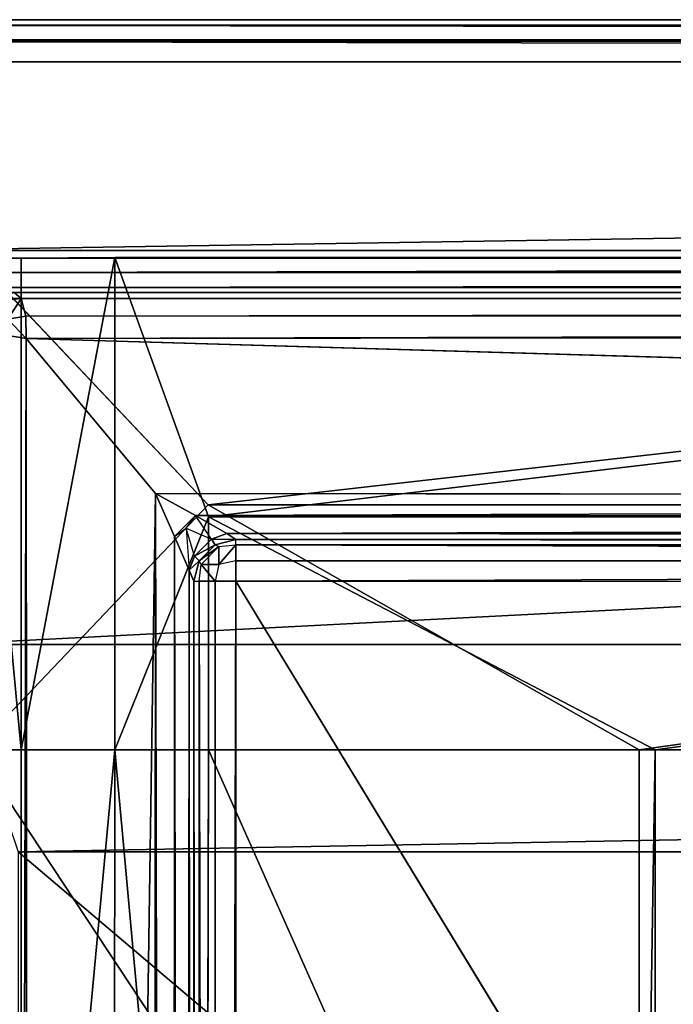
# Model space of a CAD drawing. Extents: x 0 to 22.9, y 0 to 20.5.
# Tile 105 of 233: x 0.7 to 1.9, y 18.6 to 20.5. Entities that reach past the tile are written whole.
import ezdxf

# ---------------------------------------------------------------- set-up
doc = ezdxf.new("R2010")
doc.units = 0
doc.header["$MEASUREMENT"] = 0
doc.layers.get('0').update_dxf_attribs({"color": 13, "linetype": 'CONTINUOUS'})
for name, color, linetype in [('CAST_IRON_-_PLATES_4', 27, 'CONTINUOUS'), ('GALVANIZED_METAL', 252, 'CONTINUOUS'), ('STAINLESS_STEEL', 251, 'CONTINUOUS')]:
    doc.layers.add(name, color=color, linetype=linetype)

# ---------------------------------------------------------------- blocks, each defined once
blk = doc.blocks.new('NGM5458UC_TRADECAD_DXF')
at = {"layer": 'CAST_IRON_-_PLATES_4', "color": 0}
for p, q in [((0.8515, 20.0186, 2.487), (0.6728, 20.0173, 2.4395)), ((0.8515, 20.0186, 2.487), (0.6728, 20.0173, 2.4395)), ((0.8515, 19.0788, 2.4872), (0.8515, 20.0186, 2.487)), ((0.8515, 20.0186, 2.487), (1.0302, 19.5237, 2.5024)), ((5.1874, 20.0186, 2.487), (0.8515, 20.0186, 2.487)), ((0.8515, 20.0186, 2.487), (1.0302, 19.5237, 2.5024)), ((5.1874, 20.0186, 2.487), (0.8515, 20.0186, 2.487)), ((0.8515, 19.0788, 2.4872), (0.8515, 20.0186, 2.487)), ((1.0301, 19.5464, 2.2819), (0.5841, 20.0173, 2.2817)), ((0.5841, 20.0173, 2.2817), (0.6728, 20.0173, 2.4395)), ((0.5841, 20.0173, 2.2817), (0.6728, 20.0173, 2.4395)), ((0.5841, 20.0173, 2.2817), (5.1874, 20.0173, 2.2817)), ((0.5841, 20.0173, 2.2817), (5.1874, 20.0173, 2.2817)), ((1.0301, 19.5464, 2.2819), (0.5841, 20.0173, 2.2817)), ((0.6728, 20.0173, 2.4395), (0.6728, 19.0788, 2.4396)), ((0.6728, 20.0173, 2.4395), (5.1874, 20.0173, 2.4395)), ((0.6728, 20.0173, 2.4395), (0.6728, 19.0788, 2.4396)), ((0.6728, 20.0173, 2.4395), (5.1874, 20.0173, 2.4395)), ((1.853, 19.0787, 2.282), (1.0301, 19.5464, 2.2819)), ((5.1874, 19.5464, 2.2819), (1.0301, 19.5464, 2.2819)), ((1.853, 19.0787, 2.282), (1.0301, 19.5464, 2.2819)), ((5.1874, 19.5464, 2.2819), (1.0301, 19.5464, 2.2819)), ((1.8832, 19.0788, 2.5025), (1.0302, 19.5237, 2.5024)), ((1.0302, 19.5237, 2.5024), (5.1874, 19.5237, 2.5024)), ((1.0302, 19.5237, 2.5024), (1.0302, 19.0788, 2.5025)), ((1.0302, 19.5237, 2.5024), (5.1874, 19.5237, 2.5024)), ((1.0302, 19.5237, 2.5024), (1.0302, 19.0788, 2.5025)), ((1.8832, 19.0788, 2.5025), (1.0302, 19.5237, 2.5024)), ((0.6728, 19.0788, 2.4396), (0.5841, 19.0787, 2.282)), ((0.6728, 19.0788, 2.4396), (0.5841, 19.0787, 2.282)), ((0.6728, 19.0788, 2.4396), (0.8515, 19.0788, 2.4872)), ((0.6728, 17.1582, 2.4399), (0.6728, 19.0788, 2.4396)), ((0.6728, 17.1582, 2.4399), (0.6728, 19.0788, 2.4396)), ((0.6728, 19.0788, 2.4396), (0.8515, 19.0788, 2.4872)), ((0.8515, 19.0788, 2.4872), (0.8497, 17.1582, 2.4874)), ((0.8515, 19.0788, 2.4872), (0.8497, 17.1582, 2.4874)), ((1.0302, 19.0788, 2.5025), (0.8515, 19.0788, 2.4872)), ((1.0302, 19.0788, 2.5025), (0.8515, 19.0788, 2.4872)), ((1.0266, 17.1582, 2.5028), (1.0302, 19.0788, 2.5025)), ((1.0266, 17.1582, 2.5028), (1.0302, 19.0788, 2.5025)), ((1.0302, 19.0788, 2.5025), (1.8832, 19.0788, 2.5025)), ((1.0302, 19.0788, 2.5025), (1.8832, 19.0788, 2.5025)), ((1.8832, 19.0788, 2.5025), (1.853, 19.0787, 2.282)), ((1.8832, 19.0788, 2.5025), (1.853, 19.0787, 2.282)), ((1.8831, 17.1582, 2.5028), (1.8832, 19.0788, 2.5025)), ((1.8831, 17.1582, 2.5028), (1.8832, 19.0788, 2.5025)), ((5.1874, 19.0788, 2.5025), (1.8832, 19.0788, 2.5025)), ((5.1874, 19.0788, 2.5025), (1.8832, 19.0788, 2.5025)), ((0.5841, 19.0787, 2.282), (1.853, 19.0787, 2.282)), ((0.5841, 19.0787, 2.282), (1.853, 19.0787, 2.282)), ((1.8528, 17.1582, 2.2817), (1.853, 19.0787, 2.282)), ((1.8528, 17.1582, 2.2817), (1.853, 19.0787, 2.282)), ((5.1874, 19.0787, 2.282), (1.853, 19.0787, 2.282)), ((5.1874, 19.0787, 2.282), (1.853, 19.0787, 2.282))]:
    blk.add_line(p, q, dxfattribs=at)
at = {"layer": 'GALVANIZED_METAL', "color": 0}
for p, q in [((22.9128, 20.4342, 1.7247), (0.0724, 20.4342, 1.7247)), ((22.4248, 19.2802, 1.7247), (0.5322, 19.2802, 1.7247)), ((22.4248, 19.2802, 1.7247), (0.5322, 19.2802, 1.7247)), ((0.6671, 18.884), (22.2899, 18.884)), ((0.6671, 18.884), (22.2899, 18.884))]:
    blk.add_line(p, q, dxfattribs=at)
at = {"layer": 'STAINLESS_STEEL', "color": 0}
for p, q in [((0.0798, 20.4727, 1.7247), (22.8582, 20.4727, 1.7247)), ((22.8353, 20.4727, 1.901), (0.0798, 20.4727, 1.901)), ((22.8353, 20.4727, 1.901), (0.0798, 20.4727, 1.901)), ((22.8297, 20.462, 1.9399), (0.0797, 20.4624, 1.94)), ((22.8297, 20.462, 1.9399), (0.0797, 20.4624, 1.94)), ((22.8273, 20.4299, 1.9705), (0.0795, 20.4317, 1.9705)), ((22.8273, 20.4299, 1.9705), (0.0795, 20.4317, 1.9705)), ((0.0792, 20.3924, 1.9807), (22.829, 20.3892, 1.9807)), ((0.0792, 20.3924, 1.9807), (22.829, 20.3892, 1.9807)), ((22.5053, 20.0352, 1.9807), (0.4349, 20.032, 1.9807)), ((22.5053, 20.0352, 1.9807), (0.4349, 20.032, 1.9807)), ((0.5236, 19.99, 1.9902), (22.4202, 19.9919, 1.9903)), ((0.5236, 19.99, 1.9902), (22.4202, 19.9919, 1.9903)), ((0.5966, 19.9613, 2.0187), (22.351, 19.9618, 2.0192)), ((0.5966, 19.9613, 2.0187), (22.351, 19.9618, 2.0192)), ((0.639, 19.9517, 2.0604), (22.3138, 19.9517, 2.0604)), ((0.639, 19.9517, 2.0604), (22.3138, 19.9517, 2.0604)), ((22.297, 19.9517, 2.105), (0.6597, 19.9517, 2.105)), ((22.297, 19.9517, 2.105), (0.6597, 19.9517, 2.105)), ((0.673, 19.9405, 2.1438), (0.6597, 19.9517, 2.105)), ((0.673, 19.9405, 2.1438), (0.6597, 19.9517, 2.105)), ((0.6377, 19.9373, 2.1385), (0.673, 19.9405, 2.1438)), ((0.6377, 19.9373, 2.1385), (0.673, 19.9405, 2.1438)), ((22.2869, 19.9429, 2.1445), (0.673, 19.9405, 2.1438)), ((22.2869, 19.9429, 2.1445), (0.673, 19.9405, 2.1438)), ((0.673, 19.9405, 2.1438), (0.6815, 19.9067, 2.1745)), ((0.673, 19.9405, 2.1438), (0.6815, 19.9067, 2.1745)), ((0.6815, 19.9067, 2.1745), (0.6474, 19.901, 2.1722)), ((0.6815, 19.9067, 2.1745), (0.6474, 19.901, 2.1722)), ((22.2722, 19.9167, 2.1747), (0.6815, 19.9067, 2.1745)), ((22.2722, 19.9167, 2.1747), (0.6815, 19.9067, 2.1745)), ((0.6815, 19.9067, 2.1745), (0.6821, 19.8641, 2.1848)), ((0.6815, 19.9067, 2.1745), (0.6821, 19.8641, 2.1848)), ((0.6821, 19.8641, 2.1848), (0.6399, 19.8708, 2.1761)), ((0.6821, 19.8641, 2.1848), (0.6399, 19.8708, 2.1761)), ((22.2581, 19.8825, 2.1848), (0.6821, 19.8641, 2.1848)), ((22.2581, 19.8825, 2.1848), (0.6821, 19.8641, 2.1848)), ((0.6821, 19.8641, 2.1848), (0.9295, 19.568, 2.1848)), ((0.6923, 3.7308, 2.1848), (0.6821, 19.8641, 2.1848)), ((0.6923, 3.7308, 2.1848), (0.6821, 19.8641, 2.1848)), ((0.6821, 19.8641, 2.1848), (0.9295, 19.568, 2.1848)), ((0.6821, 19.8641, 2.1848), (10.9712, 19.5597, 2.1848)), ((0.6821, 19.8641, 2.1848), (10.9712, 19.5597, 2.1848)), ((0.9295, 19.568, 2.1848), (0.9192, 3.9385, 2.1848)), ((0.9295, 19.568, 2.1848), (0.9192, 3.9385, 2.1848)), ((0.9295, 19.568, 2.1848), (1.0058, 19.5259, 2.1744)), ((0.9295, 19.568, 2.1848), (10.9712, 19.5597, 2.1848)), ((0.9653, 19.4862, 2.1746), (0.9295, 19.568, 2.1848)), ((0.9295, 19.568, 2.1848), (10.9712, 19.5597, 2.1848)), ((0.9295, 19.568, 2.1848), (1.0058, 19.5259, 2.1744)), ((0.9653, 19.4862, 2.1746), (0.9295, 19.568, 2.1848)), ((0.9878, 19.5022, 2.1706), (1.0058, 19.5259, 2.1744)), ((1.0058, 19.5259, 2.1744), (1.0653, 19.4918, 2.1434)), ((1.0058, 19.5259, 2.1744), (10.9712, 19.5207, 2.1746)), ((1.0058, 19.5259, 2.1744), (10.9712, 19.5207, 2.1746)), ((1.0058, 19.5259, 2.1744), (1.0653, 19.4918, 2.1434)), ((0.9653, 19.4862, 2.1746), (0.9878, 19.5022, 2.1706)), ((1.0035, 19.4488, 2.1369), (0.9878, 19.5022, 2.1706)), ((0.9878, 19.5022, 2.1706), (1.0364, 19.4811, 2.1367)), ((0.9653, 19.4862, 2.1746), (0.9597, 4.0155, 2.1745)), ((0.9653, 19.4862, 2.1746), (0.9597, 4.0155, 2.1745)), ((0.9933, 19.422, 2.144), (0.9653, 19.4862, 2.1746)), ((0.9933, 19.422, 2.144), (0.9653, 19.4862, 2.1746)), ((1.0364, 19.4811, 2.1367), (1.0035, 19.4488, 2.1369)), ((1.0364, 19.4811, 2.1367), (1.0035, 19.4488, 2.1369)), ((1.0653, 19.4918, 2.1434), (1.0364, 19.4811, 2.1367)), ((1.0653, 19.4918, 2.1434), (1.0364, 19.4811, 2.1367)), ((1.0364, 19.4811, 2.1367), (1.0434, 19.4702, 2.105)), ((1.0364, 19.4811, 2.1367), (1.0434, 19.4702, 2.105)), ((1.0824, 19.4804, 2.105), (1.0434, 19.4702, 2.105)), ((1.0824, 19.4804, 2.105), (1.0434, 19.4702, 2.105)), ((1.0434, 19.4702, 2.0604), (1.0824, 19.4804, 2.0604)), ((1.0824, 19.4804, 2.105), (1.0653, 19.4918, 2.1434)), ((1.0653, 19.4918, 2.1434), (10.9712, 19.4901, 2.144)), ((1.0824, 19.4804, 2.105), (1.0653, 19.4918, 2.1434)), ((1.0653, 19.4918, 2.1434), (10.9712, 19.4901, 2.144)), ((10.9712, 19.48, 2.0604), (1.0824, 19.4804, 2.0604)), ((1.0824, 19.4804, 2.0604), (1.0824, 19.4804, 2.105)), ((1.0824, 19.4804, 2.105), (10.9712, 19.48, 2.105)), ((1.0824, 19.4804, 2.105), (10.9712, 19.48, 2.105)), ((10.9712, 19.48, 2.0604), (1.0824, 19.4804, 2.0604)), ((1.0824, 19.4702, 2.0215), (1.0824, 19.4804, 2.0604)), ((1.0824, 19.4804, 2.0604), (1.0824, 19.4804, 2.105)), ((1.0434, 19.4702, 2.105), (1.0129, 19.4397, 2.105)), ((1.0129, 19.4397, 2.0604), (1.0434, 19.4702, 2.0604)), ((1.0434, 19.4702, 2.105), (1.0129, 19.4397, 2.105)), ((1.0129, 19.4397, 2.0604), (1.0434, 19.4702, 2.0604)), ((1.0164, 19.4327, 2.0284), (1.0504, 19.4667, 2.0284)), ((1.0164, 19.4327, 2.0284), (1.0504, 19.4667, 2.0284)), ((1.0434, 19.4702, 2.0604), (1.0504, 19.4667, 2.0284)), ((1.0434, 19.4702, 2.105), (1.0434, 19.4702, 2.0604)), ((1.0434, 19.4702, 2.105), (1.0434, 19.4702, 2.0604)), ((1.0504, 19.4667, 2.0284), (1.0824, 19.4702, 2.0215)), ((1.0504, 19.4667, 2.0284), (1.0504, 19.4327, 1.9944)), ((1.0504, 19.4667, 2.0284), (1.0504, 19.4327, 1.9944)), ((10.9712, 19.4698, 2.0215), (1.0824, 19.4702, 2.0215)), ((1.0824, 19.4702, 2.0215), (1.0824, 19.4397, 1.9909)), ((1.0824, 19.4702, 2.0215), (1.0824, 19.4397, 1.9909)), ((10.9712, 19.4698, 2.0215), (1.0824, 19.4702, 2.0215)), ((1.0035, 19.4488, 2.1369), (0.9933, 19.422, 2.144)), ((1.0027, 19.4007, 2.105), (1.0129, 19.4397, 2.105)), ((1.0129, 19.4397, 2.0604), (1.0027, 19.4007, 2.0604)), ((1.0027, 19.4007, 2.105), (1.0129, 19.4397, 2.105)), ((1.0129, 19.4397, 2.105), (1.0035, 19.4488, 2.1369)), ((1.0129, 19.4397, 2.105), (1.0035, 19.4488, 2.1369)), ((1.0129, 19.4397, 2.105), (1.0129, 19.4397, 2.0604)), ((1.0164, 19.4327, 2.0284), (1.0129, 19.4397, 2.0604)), ((1.0129, 19.4397, 2.105), (1.0129, 19.4397, 2.0604)), ((1.0824, 19.4397, 1.9909), (1.0504, 19.4327, 1.9944)), ((10.9712, 19.4392, 1.9909), (1.0824, 19.4397, 1.9909)), ((1.0824, 19.4397, 1.9909), (1.0824, 19.4007, 1.9807)), ((10.9712, 19.4392, 1.9909), (1.0824, 19.4397, 1.9909)), ((0.9919, 4.0758, 2.1437), (0.9933, 19.422, 2.144)), ((0.9919, 4.0758, 2.1437), (0.9933, 19.422, 2.144)), ((0.9933, 19.422, 2.144), (1.0027, 19.4007, 2.105)), ((0.9933, 19.422, 2.144), (1.0027, 19.4007, 2.105)), ((1.0129, 19.4007, 2.0215), (1.0164, 19.4327, 2.0284)), ((1.0504, 19.4327, 1.9944), (1.0164, 19.4327, 2.0284)), ((1.0504, 19.4327, 1.9944), (1.0164, 19.4327, 2.0284)), ((1.0504, 19.4327, 1.9944), (1.0434, 19.4007, 1.9909)), ((1.0027, 4.0945, 2.105), (1.0027, 19.4007, 2.105)), ((1.0027, 19.4007, 2.105), (1.0027, 19.4007, 2.0604)), ((1.0027, 19.4007, 2.0604), (1.0027, 4.0945, 2.0604)), ((1.0027, 19.4007, 2.0604), (1.0027, 4.0945, 2.0604)), ((1.0027, 19.4007, 2.0604), (1.0129, 19.4007, 2.0215)), ((1.0027, 19.4007, 2.105), (1.0027, 19.4007, 2.0604)), ((1.0027, 4.0945, 2.105), (1.0027, 19.4007, 2.105)), ((1.0129, 19.4007, 2.0215), (1.0129, 4.0945, 2.0215)), ((1.0434, 19.4007, 1.9909), (1.0129, 19.4007, 2.0215)), ((1.0434, 19.4007, 1.9909), (1.0129, 19.4007, 2.0215)), ((1.0129, 19.4007, 2.0215), (1.0129, 4.0945, 2.0215)), ((1.0434, 19.4007, 1.9909), (1.0434, 4.0945, 1.9909)), ((1.0824, 19.4007, 1.9807), (1.0434, 19.4007, 1.9909)), ((1.0434, 19.4007, 1.9909), (1.0434, 4.0945, 1.9909)), ((10.3994, 4.0945, 1.9807), (1.0824, 19.4007, 1.9807)), ((1.0824, 19.4007, 1.9807), (10.9712, 19.4002, 1.9807)), ((1.0824, 19.4007, 1.9807), (1.0824, 4.0945, 1.9807)), ((1.0824, 19.4007, 1.9807), (10.9712, 19.4002, 1.9807)), ((1.0824, 19.4007, 1.9807), (1.0824, 4.0945, 1.9807)), ((10.3994, 4.0945, 1.9807), (1.0824, 19.4007, 1.9807))]:
    blk.add_line(p, q, dxfattribs=at)
at = {"layer": 'CAST_IRON_-_PLATES_4', "color": 0}
mesh = blk.add_polyface(dxfattribs=at)
corners = [(5.1874, 20.0186, 2.487), (0.6728, 20.0173, 2.4395), (5.1874, 20.0173, 2.4395), (0.8515, 20.0186, 2.487)]
mesh.append_faces([[corners[k] for k in face] for face in [(0, 1, 2), (1, 0, 3)]], dxfattribs={"vtx0": -1, "color": 0})
mesh = blk.add_polyface(dxfattribs=at)
corners = [(0.8515, 20.0186, 2.487), (0.6728, 19.0788, 2.4396), (0.6728, 20.0173, 2.4395), (0.8515, 19.0788, 2.4872)]
mesh.append_faces([[corners[k] for k in face] for face in [(0, 1, 2), (1, 0, 3)]], dxfattribs={"vtx0": -1, "color": 0})
mesh = blk.add_polyface(dxfattribs=at)
corners = [(1.0302, 19.5237, 2.5024), (0.8515, 19.0788, 2.4872), (0.8515, 20.0186, 2.487), (1.0302, 19.0788, 2.5025)]
mesh.append_faces([[corners[k] for k in face] for face in [(0, 1, 2), (1, 0, 3)]], dxfattribs={"vtx0": -1, "color": 0})
mesh = blk.add_polyface(dxfattribs=at)
corners = [(5.1874, 20.0186, 2.487), (1.0302, 19.5237, 2.5024), (0.8515, 20.0186, 2.487), (5.1874, 19.5237, 2.5024)]
mesh.append_faces([[corners[k] for k in face] for face in [(0, 1, 2), (1, 0, 3)]], dxfattribs={"vtx0": -1, "color": 0})
mesh = blk.add_polyface(dxfattribs=at)
corners = [(0.5841, 19.0787, 2.282), (1.0301, 19.5464, 2.2819), (0.5841, 20.0173, 2.2817), (1.853, 19.0787, 2.282)]
mesh.append_faces([[corners[k] for k in face] for face in [(0, 1, 2), (1, 0, 3)]], dxfattribs={"vtx0": -1, "color": 0})
mesh = blk.add_polyface(dxfattribs=at)
corners = [(0.5841, 20.0173, 2.2817), (0.6728, 19.0788, 2.4396), (0.5841, 19.0787, 2.282), (0.6728, 20.0173, 2.4395)]
mesh.append_faces([[corners[k] for k in face] for face in [(0, 1, 2), (1, 0, 3)]], dxfattribs={"vtx0": -1, "color": 0})
mesh = blk.add_polyface(dxfattribs=at)
corners = [(5.1874, 20.0173, 2.4395), (0.5841, 20.0173, 2.2817), (5.1874, 20.0173, 2.2817), (0.6728, 20.0173, 2.4395)]
mesh.append_faces([[corners[k] for k in face] for face in [(0, 1, 2), (1, 0, 3)]], dxfattribs={"vtx0": -1, "color": 0})
mesh = blk.add_polyface(dxfattribs=at)
corners = [(1.0301, 19.5464, 2.2819), (5.1874, 20.0173, 2.2817), (0.5841, 20.0173, 2.2817), (5.1874, 19.5464, 2.2819)]
mesh.append_faces([[corners[k] for k in face] for face in [(0, 1, 2), (1, 0, 3)]], dxfattribs={"vtx0": -1, "color": 0})
mesh = blk.add_polyface(dxfattribs=at)
corners = [(1.853, 19.0787, 2.282), (5.1874, 19.5464, 2.2819), (1.0301, 19.5464, 2.2819), (5.1874, 19.0787, 2.282)]
mesh.append_faces([[corners[k] for k in face] for face in [(0, 1, 2), (1, 0, 3)]], dxfattribs={"vtx0": -1, "color": 0})
mesh = blk.add_polyface(dxfattribs=at)
corners = [(5.1874, 19.5237, 2.5024), (1.8832, 19.0788, 2.5025), (1.0302, 19.5237, 2.5024), (5.1874, 19.0788, 2.5025)]
mesh.append_faces([[corners[k] for k in face] for face in [(0, 1, 2), (1, 0, 3)]], dxfattribs={"vtx0": -1, "color": 0})
mesh = blk.add_polyface(dxfattribs=at)
corners = [(1.8832, 19.0788, 2.5025), (1.0302, 19.0788, 2.5025), (1.0302, 19.5237, 2.5024)]
mesh.append_faces([[corners[k] for k in face] for face in [(0, 1, 2)]], dxfattribs={"color": 0})
mesh = blk.add_polyface(dxfattribs=at)
corners = [(0.5841, 19.0787, 2.282), (0.6728, 17.1582, 2.4399), (0.5841, 17.1582, 2.2817), (0.6728, 19.0788, 2.4396)]
mesh.append_faces([[corners[k] for k in face] for face in [(0, 1, 2), (1, 0, 3)]], dxfattribs={"vtx0": -1, "color": 0})
mesh = blk.add_polyface(dxfattribs=at)
corners = [(0.8515, 19.0788, 2.4872), (0.6728, 17.1582, 2.4399), (0.6728, 19.0788, 2.4396), (0.8497, 17.1582, 2.4874)]
mesh.append_faces([[corners[k] for k in face] for face in [(0, 1, 2), (1, 0, 3)]], dxfattribs={"vtx0": -1, "color": 0})
mesh = blk.add_polyface(dxfattribs=at)
corners = [(0.8515, 19.0788, 2.4872), (1.0266, 17.1582, 2.5028), (0.8497, 17.1582, 2.4874), (1.0302, 19.0788, 2.5025)]
mesh.append_faces([[corners[k] for k in face] for face in [(0, 1, 2), (1, 0, 3)]], dxfattribs={"vtx0": -1, "color": 0})
mesh = blk.add_polyface(dxfattribs=at)
corners = [(1.0302, 19.0788, 2.5025), (1.8831, 17.1582, 2.5028), (1.0266, 17.1582, 2.5028), (1.8832, 19.0788, 2.5025)]
mesh.append_faces([[corners[k] for k in face] for face in [(0, 1, 2), (1, 0, 3)]], dxfattribs={"vtx0": -1, "color": 0})
mesh = blk.add_polyface(dxfattribs=at)
corners = [(1.8832, 19.0788, 2.5025), (1.8528, 17.1582, 2.2817), (1.8831, 17.1582, 2.5028), (1.853, 19.0787, 2.282)]
mesh.append_faces([[corners[k] for k in face] for face in [(0, 1, 2), (1, 0, 3)]], dxfattribs={"vtx0": -1, "color": 0})
mesh = blk.add_polyface(dxfattribs=at)
corners = [(1.8832, 19.0788, 2.5025), (5.1874, 19.0787, 2.282), (1.853, 19.0787, 2.282), (5.1874, 19.0788, 2.5025)]
mesh.append_faces([[corners[k] for k in face] for face in [(0, 1, 2), (1, 0, 3)]], dxfattribs={"vtx0": -1, "color": 0})
mesh = blk.add_polyface(dxfattribs=at)
corners = [(1.8528, 17.1582, 2.2817), (0.5841, 19.0787, 2.282), (0.5841, 17.1582, 2.2817), (1.853, 19.0787, 2.282)]
mesh.append_faces([[corners[k] for k in face] for face in [(0, 1, 2), (1, 0, 3)]], dxfattribs={"vtx0": -1, "color": 0})
at = {"layer": 'GALVANIZED_METAL', "color": 0}
mesh = blk.add_polyface(dxfattribs=at)
corners = [(0.5322, 19.2802, 1.7247), (22.9128, 20.4342, 1.7247), (0.0724, 20.4342, 1.7247), (22.4248, 19.2802, 1.7247)]
mesh.append_faces([[corners[k] for k in face] for face in [(0, 1, 2), (1, 0, 3)]], dxfattribs={"vtx0": -1, "color": 0})
mesh = blk.add_polyface(dxfattribs=at)
corners = [(22.4248, 19.2802, 1.7247), (0.6671, 18.884), (22.2899, 18.884), (0.5322, 19.2802, 1.7247)]
mesh.append_faces([[corners[k] for k in face] for face in [(0, 1, 2), (1, 0, 3)]], dxfattribs={"vtx0": -1, "color": 0})
mesh = blk.add_polyface(dxfattribs=at)
corners = [(22.2899, 0.579), (0.6671, 18.884), (0.6671, 0.9145), (22.2899, 18.884)]
mesh.append_faces([[corners[k] for k in face] for face in [(0, 1, 2), (1, 0, 3)]], dxfattribs={"vtx0": -1, "color": 0})
at = {"layer": 'STAINLESS_STEEL', "color": 0}
mesh = blk.add_polyface(dxfattribs=at)
corners = [(22.8297, 20.462, 1.9399), (0.0798, 20.4727, 1.901), (22.8353, 20.4727, 1.901), (0.0797, 20.4624, 1.94)]
mesh.append_faces([[corners[k] for k in face] for face in [(0, 1, 2), (1, 0, 3)]], dxfattribs={"vtx0": -1, "color": 0})
mesh = blk.add_polyface(dxfattribs=at)
corners = [(22.8353, 20.4727, 1.901), (0.0798, 20.4727, 1.7247), (22.8582, 20.4727, 1.7247), (0.0798, 20.4727, 1.901)]
mesh.append_faces([[corners[k] for k in face] for face in [(0, 1, 2), (1, 0, 3)]], dxfattribs={"vtx0": -1, "color": 0})
mesh = blk.add_polyface(dxfattribs=at)
corners = [(0.0797, 20.4624, 1.94), (22.8273, 20.4299, 1.9705), (0.0795, 20.4317, 1.9705), (22.8297, 20.462, 1.9399)]
mesh.append_faces([[corners[k] for k in face] for face in [(0, 1, 2), (1, 0, 3)]], dxfattribs={"vtx0": -1, "color": 0})
mesh = blk.add_polyface(dxfattribs=at)
corners = [(0.0795, 20.4317, 1.9705), (22.829, 20.3892, 1.9807), (0.0792, 20.3924, 1.9807), (22.8273, 20.4299, 1.9705)]
mesh.append_faces([[corners[k] for k in face] for face in [(0, 1, 2), (1, 0, 3)]], dxfattribs={"vtx0": -1, "color": 0})
mesh = blk.add_polyface(dxfattribs=at)
corners = [(22.829, 20.3892, 1.9807), (0.4349, 20.032, 1.9807), (0.0792, 20.3924, 1.9807), (22.5053, 20.0352, 1.9807)]
mesh.append_faces([[corners[k] for k in face] for face in [(0, 1, 2), (1, 0, 3)]], dxfattribs={"vtx0": -1, "color": 0})
mesh = blk.add_polyface(dxfattribs=at)
corners = [(22.5053, 20.0352, 1.9807), (0.5236, 19.99, 1.9902), (0.4349, 20.032, 1.9807), (22.4202, 19.9919, 1.9903)]
mesh.append_faces([[corners[k] for k in face] for face in [(0, 1, 2), (1, 0, 3)]], dxfattribs={"vtx0": -1, "color": 0})
mesh = blk.add_polyface(dxfattribs=at)
corners = [(22.4202, 19.9919, 1.9903), (0.5966, 19.9613, 2.0187), (0.5236, 19.99, 1.9902), (22.351, 19.9618, 2.0192)]
mesh.append_faces([[corners[k] for k in face] for face in [(0, 1, 2), (1, 0, 3)]], dxfattribs={"vtx0": -1, "color": 0})
mesh = blk.add_polyface(dxfattribs=at)
corners = [(22.351, 19.9618, 2.0192), (0.639, 19.9517, 2.0604), (0.5966, 19.9613, 2.0187), (22.3138, 19.9517, 2.0604)]
mesh.append_faces([[corners[k] for k in face] for face in [(0, 1, 2), (1, 0, 3)]], dxfattribs={"vtx0": -1, "color": 0})
mesh = blk.add_polyface(dxfattribs=at)
corners = [(0.673, 19.9405, 2.1438), (0.6184, 19.9415, 2.1087), (0.6597, 19.9517, 2.105), (0.6377, 19.9373, 2.1385)]
mesh.append_faces([[corners[k] for k in face] for face in [(0, 1, 2), (1, 0, 3)]], dxfattribs={"vtx0": -1, "color": 0})
mesh = blk.add_polyface(dxfattribs=at)
corners = [(22.297, 19.9517, 2.105), (0.639, 19.9517, 2.0604), (22.3138, 19.9517, 2.0604), (0.6597, 19.9517, 2.105)]
mesh.append_faces([[corners[k] for k in face] for face in [(0, 1, 2), (1, 0, 3)]], dxfattribs={"vtx0": -1, "color": 0})
mesh = blk.add_polyface(dxfattribs=at)
corners = [(22.2869, 19.9429, 2.1445), (0.6597, 19.9517, 2.105), (22.297, 19.9517, 2.105), (0.673, 19.9405, 2.1438)]
mesh.append_faces([[corners[k] for k in face] for face in [(0, 1, 2), (1, 0, 3)]], dxfattribs={"vtx0": -1, "color": 0})
mesh = blk.add_polyface(dxfattribs=at)
corners = [(0.673, 19.9405, 2.1438), (0.6474, 19.901, 2.1722), (0.6377, 19.9373, 2.1385), (0.6815, 19.9067, 2.1745)]
mesh.append_faces([[corners[k] for k in face] for face in [(0, 1, 2), (1, 0, 3)]], dxfattribs={"vtx0": -1, "color": 0})
mesh = blk.add_polyface(dxfattribs=at)
corners = [(22.2869, 19.9429, 2.1445), (0.6815, 19.9067, 2.1745), (0.673, 19.9405, 2.1438)]
mesh.append_faces([[corners[k] for k in face] for face in [(0, 1, 2)]], dxfattribs={"color": 0})
mesh = blk.add_polyface(dxfattribs=at)
corners = [(22.2722, 19.9167, 2.1747), (0.6815, 19.9067, 2.1745), (22.2869, 19.9429, 2.1445)]
mesh.append_faces([[corners[k] for k in face] for face in [(0, 1, 2)]], dxfattribs={"color": 0})
mesh = blk.add_polyface(dxfattribs=at)
corners = [(0.6474, 19.901, 2.1722), (0.6821, 19.8641, 2.1848), (0.6399, 19.8708, 2.1761), (0.6815, 19.9067, 2.1745)]
mesh.append_faces([[corners[k] for k in face] for face in [(0, 1, 2), (1, 0, 3)]], dxfattribs={"vtx0": -1, "color": 0})
mesh = blk.add_polyface(dxfattribs=at)
corners = [(22.2722, 19.9167, 2.1747), (0.6821, 19.8641, 2.1848), (0.6815, 19.9067, 2.1745), (22.2581, 19.8825, 2.1848)]
mesh.append_faces([[corners[k] for k in face] for face in [(0, 1, 2), (1, 0, 3)]], dxfattribs={"vtx0": -1, "color": 0})
mesh = blk.add_polyface(dxfattribs=at)
corners = [(0.6821, 19.8641, 2.1848), (0.6449, 3.7292, 2.1761), (0.6399, 19.8708, 2.1761), (0.6923, 3.7308, 2.1848)]
mesh.append_faces([[corners[k] for k in face] for face in [(0, 1, 2), (1, 0, 3)]], dxfattribs={"vtx0": -1, "color": 0})
mesh = blk.add_polyface(dxfattribs=at)
corners = [(22.2581, 19.8825, 2.1848), (10.9712, 19.5597, 2.1848), (0.6821, 19.8641, 2.1848), (11.9903, 19.5587, 2.1848)]
mesh.append_faces([[corners[k] for k in face] for face in [(0, 1, 2), (1, 0, 3)]], dxfattribs={"vtx0": -1, "color": 0})
mesh = blk.add_polyface(dxfattribs=at)
corners = [(0.9295, 19.568, 2.1848), (0.6923, 3.7308, 2.1848), (0.6821, 19.8641, 2.1848), (0.9192, 3.9385, 2.1848)]
mesh.append_faces([[corners[k] for k in face] for face in [(0, 1, 2), (1, 0, 3)]], dxfattribs={"vtx0": -1, "color": 0})
mesh = blk.add_polyface(dxfattribs=at)
corners = [(10.9712, 19.5597, 2.1848), (0.9295, 19.568, 2.1848), (0.6821, 19.8641, 2.1848)]
mesh.append_faces([[corners[k] for k in face] for face in [(0, 1, 2)]], dxfattribs={"color": 0})
mesh = blk.add_polyface(dxfattribs=at)
corners = [(0.9295, 19.568, 2.1848), (0.9597, 4.0155, 2.1745), (0.9192, 3.9385, 2.1848), (0.9653, 19.4862, 2.1746)]
mesh.append_faces([[corners[k] for k in face] for face in [(0, 1, 2), (1, 0, 3)]], dxfattribs={"vtx0": -1, "color": 0})
mesh = blk.add_polyface(dxfattribs=at)
corners = [(10.9712, 19.5597, 2.1848), (1.0058, 19.5259, 2.1744), (0.9295, 19.568, 2.1848), (10.9712, 19.5207, 2.1746)]
mesh.append_faces([[corners[k] for k in face] for face in [(0, 1, 2), (1, 0, 3)]], dxfattribs={"vtx0": -1, "color": 0})
mesh = blk.add_polyface(dxfattribs=at)
corners = [(1.0058, 19.5259, 2.1744), (0.9653, 19.4862, 2.1746), (0.9295, 19.568, 2.1848)]
mesh.append_faces([[corners[k] for k in face] for face in [(0, 1, 2)]], dxfattribs={"color": 0})
mesh = blk.add_polyface(dxfattribs=at)
corners = [(10.9712, 19.5207, 2.1746), (1.0653, 19.4918, 2.1434), (1.0058, 19.5259, 2.1744), (10.9712, 19.4901, 2.144)]
mesh.append_faces([[corners[k] for k in face] for face in [(0, 1, 2), (1, 0, 3)]], dxfattribs={"vtx0": -1, "color": 0})
mesh = blk.add_polyface(dxfattribs=at)
corners = [(1.0653, 19.4918, 2.1434), (1.0364, 19.4811, 2.1367), (1.0058, 19.5259, 2.1744)]
mesh.append_faces([[corners[k] for k in face] for face in [(0, 1, 2)]], dxfattribs={"color": 0})
mesh = blk.add_polyface(dxfattribs=at)
corners = [(0.9933, 19.422, 2.144), (0.9653, 19.4862, 2.1746), (0.9878, 19.5022, 2.1706)]
mesh.append_faces([[corners[k] for k in face] for face in [(0, 1, 2)]], dxfattribs={"color": 0})
mesh = blk.add_polyface(dxfattribs=at)
corners = [(1.0364, 19.4811, 2.1367), (1.0035, 19.4488, 2.1369), (0.9878, 19.5022, 2.1706)]
mesh.append_faces([[corners[k] for k in face] for face in [(0, 1, 2)]], dxfattribs={"color": 0})
mesh = blk.add_polyface(dxfattribs=at)
corners = [(0.9653, 19.4862, 2.1746), (0.9919, 4.0758, 2.1437), (0.9597, 4.0155, 2.1745), (0.9933, 19.422, 2.144)]
mesh.append_faces([[corners[k] for k in face] for face in [(0, 1, 2), (1, 0, 3)]], dxfattribs={"vtx0": -1, "color": 0})
mesh = blk.add_polyface(dxfattribs=at)
corners = [(1.0035, 19.4488, 2.1369), (1.0434, 19.4702, 2.105), (1.0129, 19.4397, 2.105), (1.0364, 19.4811, 2.1367)]
mesh.append_faces([[corners[k] for k in face] for face in [(0, 1, 2), (1, 0, 3)]], dxfattribs={"vtx0": -1, "color": 0})
mesh = blk.add_polyface(dxfattribs=at)
corners = [(1.0364, 19.4811, 2.1367), (1.0824, 19.4804, 2.105), (1.0434, 19.4702, 2.105), (1.0653, 19.4918, 2.1434)]
mesh.append_faces([[corners[k] for k in face] for face in [(0, 1, 2), (1, 0, 3)]], dxfattribs={"vtx0": -1, "color": 0})
mesh = blk.add_polyface(dxfattribs=at)
corners = [(1.0434, 19.4702, 2.105), (1.0824, 19.4804, 2.0604), (1.0434, 19.4702, 2.0604), (1.0824, 19.4804, 2.105)]
mesh.append_faces([[corners[k] for k in face] for face in [(0, 1, 2), (1, 0, 3)]], dxfattribs={"vtx0": -1, "color": 0})
mesh = blk.add_polyface(dxfattribs=at)
corners = [(1.0653, 19.4918, 2.1434), (10.9712, 19.48, 2.105), (1.0824, 19.4804, 2.105), (10.9712, 19.4901, 2.144)]
mesh.append_faces([[corners[k] for k in face] for face in [(0, 1, 2), (1, 0, 3)]], dxfattribs={"vtx0": -1, "color": 0})
mesh = blk.add_polyface(dxfattribs=at)
corners = [(1.0824, 19.4804, 2.105), (10.9712, 19.48, 2.0604), (1.0824, 19.4804, 2.0604), (10.9712, 19.48, 2.105)]
mesh.append_faces([[corners[k] for k in face] for face in [(0, 1, 2), (1, 0, 3)]], dxfattribs={"vtx0": -1, "color": 0})
mesh = blk.add_polyface(dxfattribs=at)
corners = [(1.0824, 19.4804, 2.0604), (10.9712, 19.4698, 2.0215), (1.0824, 19.4702, 2.0215), (10.9712, 19.48, 2.0604)]
mesh.append_faces([[corners[k] for k in face] for face in [(0, 1, 2), (1, 0, 3)]], dxfattribs={"vtx0": -1, "color": 0})
mesh = blk.add_polyface(dxfattribs=at)
corners = [(1.0129, 19.4397, 2.0604), (1.0504, 19.4667, 2.0284), (1.0164, 19.4327, 2.0284), (1.0434, 19.4702, 2.0604)]
mesh.append_faces([[corners[k] for k in face] for face in [(0, 1, 2), (1, 0, 3)]], dxfattribs={"vtx0": -1, "color": 0})
mesh = blk.add_polyface(dxfattribs=at)
corners = [(1.0434, 19.4702, 2.105), (1.0129, 19.4397, 2.0604), (1.0129, 19.4397, 2.105), (1.0434, 19.4702, 2.0604)]
mesh.append_faces([[corners[k] for k in face] for face in [(0, 1, 2), (1, 0, 3)]], dxfattribs={"vtx0": -1, "color": 0})
mesh = blk.add_polyface(dxfattribs=at)
corners = [(1.0504, 19.4667, 2.0284), (1.0504, 19.4327, 1.9944), (1.0164, 19.4327, 2.0284)]
mesh.append_faces([[corners[k] for k in face] for face in [(0, 1, 2)]], dxfattribs={"color": 0})
mesh = blk.add_polyface(dxfattribs=at)
corners = [(1.0504, 19.4327, 1.9944), (1.0824, 19.4702, 2.0215), (1.0824, 19.4397, 1.9909), (1.0504, 19.4667, 2.0284)]
mesh.append_faces([[corners[k] for k in face] for face in [(0, 1, 2), (1, 0, 3)]], dxfattribs={"vtx0": -1, "color": 0})
mesh = blk.add_polyface(dxfattribs=at)
corners = [(1.0824, 19.4702, 2.0215), (10.9712, 19.4392, 1.9909), (1.0824, 19.4397, 1.9909), (10.9712, 19.4698, 2.0215)]
mesh.append_faces([[corners[k] for k in face] for face in [(0, 1, 2), (1, 0, 3)]], dxfattribs={"vtx0": -1, "color": 0})
mesh = blk.add_polyface(dxfattribs=at)
corners = [(0.9933, 19.422, 2.144), (1.0129, 19.4397, 2.105), (1.0027, 19.4007, 2.105), (1.0035, 19.4488, 2.1369)]
mesh.append_faces([[corners[k] for k in face] for face in [(0, 1, 2), (1, 0, 3)]], dxfattribs={"vtx0": -1, "color": 0})
mesh = blk.add_polyface(dxfattribs=at)
corners = [(1.0129, 19.4397, 2.105), (1.0027, 19.4007, 2.0604), (1.0027, 19.4007, 2.105), (1.0129, 19.4397, 2.0604)]
mesh.append_faces([[corners[k] for k in face] for face in [(0, 1, 2), (1, 0, 3)]], dxfattribs={"vtx0": -1, "color": 0})
mesh = blk.add_polyface(dxfattribs=at)
corners = [(10.9712, 19.4392, 1.9909), (1.0824, 19.4007, 1.9807), (1.0824, 19.4397, 1.9909), (10.9712, 19.4002, 1.9807)]
mesh.append_faces([[corners[k] for k in face] for face in [(0, 1, 2), (1, 0, 3)]], dxfattribs={"vtx0": -1, "color": 0})
mesh = blk.add_polyface(dxfattribs=at)
corners = [(0.9933, 19.422, 2.144), (1.0027, 4.0945, 2.105), (0.9919, 4.0758, 2.1437), (1.0027, 19.4007, 2.105)]
mesh.append_faces([[corners[k] for k in face] for face in [(0, 1, 2), (1, 0, 3)]], dxfattribs={"vtx0": -1, "color": 0})
mesh = blk.add_polyface(dxfattribs=at)
corners = [(1.0164, 19.4327, 2.0284), (1.0434, 19.4007, 1.9909), (1.0129, 19.4007, 2.0215), (1.0504, 19.4327, 1.9944)]
mesh.append_faces([[corners[k] for k in face] for face in [(0, 1, 2), (1, 0, 3)]], dxfattribs={"vtx0": -1, "color": 0})
mesh = blk.add_polyface(dxfattribs=at)
corners = [(1.0027, 19.4007, 2.105), (1.0027, 4.0945, 2.0604), (1.0027, 4.0945, 2.105), (1.0027, 19.4007, 2.0604)]
mesh.append_faces([[corners[k] for k in face] for face in [(0, 1, 2), (1, 0, 3)]], dxfattribs={"vtx0": -1, "color": 0})
mesh = blk.add_polyface(dxfattribs=at)
corners = [(1.0027, 19.4007, 2.0604), (1.0129, 4.0945, 2.0215), (1.0027, 4.0945, 2.0604), (1.0129, 19.4007, 2.0215)]
mesh.append_faces([[corners[k] for k in face] for face in [(0, 1, 2), (1, 0, 3)]], dxfattribs={"vtx0": -1, "color": 0})
mesh = blk.add_polyface(dxfattribs=at)
corners = [(1.0129, 19.4007, 2.0215), (1.0434, 4.0945, 1.9909), (1.0129, 4.0945, 2.0215), (1.0434, 19.4007, 1.9909)]
mesh.append_faces([[corners[k] for k in face] for face in [(0, 1, 2), (1, 0, 3)]], dxfattribs={"vtx0": -1, "color": 0})
mesh = blk.add_polyface(dxfattribs=at)
corners = [(1.0824, 19.4007, 1.9807), (1.0434, 4.0945, 1.9909), (1.0434, 19.4007, 1.9909), (1.0824, 4.0945, 1.9807)]
mesh.append_faces([[corners[k] for k in face] for face in [(0, 1, 2), (1, 0, 3)]], dxfattribs={"vtx0": -1, "color": 0})
mesh = blk.add_polyface(dxfattribs=at)
corners = [(10.9712, 19.4002, 1.9807), (10.3994, 4.0945, 1.9807), (1.0824, 19.4007, 1.9807), (10.9712, 4.6528, 1.9807)]
mesh.append_faces([[corners[k] for k in face] for face in [(0, 1, 2), (1, 0, 3)]], dxfattribs={"vtx0": -1, "color": 0})
mesh = blk.add_polyface(dxfattribs=at)
corners = [(10.3994, 4.0945, 1.9807), (1.0824, 4.0945, 1.9807), (1.0824, 19.4007, 1.9807)]
mesh.append_faces([[corners[k] for k in face] for face in [(0, 1, 2)]], dxfattribs={"color": 0})

msp = doc.modelspace()

# ---------------------------------------------------------------- block references
at = {"color": 0}
msp.add_blockref('NGM5458UC_TRADECAD_DXF', (0, 0), dxfattribs=at)

doc.saveas('drawing.dxf')
